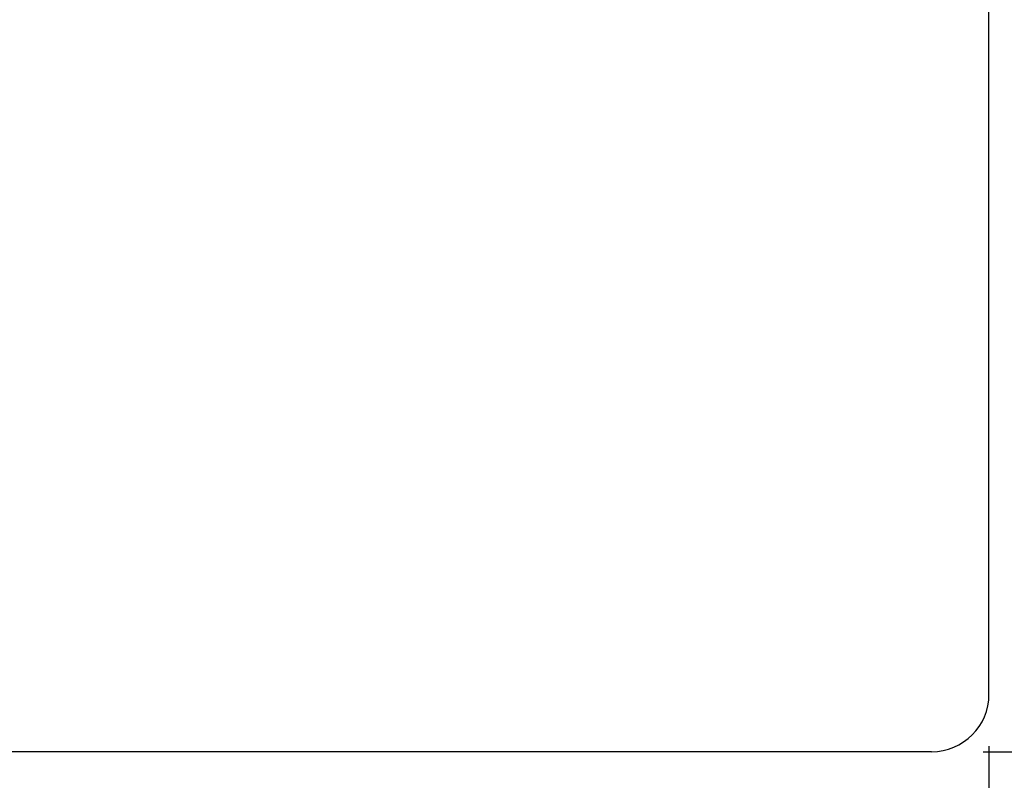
# Model space of a CAD drawing. Extents: x -456 to 346, y -296 to 220.
# Tile 32 of 61: x 77 to 95, y 41 to 55. Entities that reach past the tile are written whole.
import ezdxf

# ---------------------------------------------------------------- set-up
doc = ezdxf.new("R2010")
doc.units = 0
doc.header["$LTSCALE"] = 2
doc.header["$MEASUREMENT"] = 0
doc.header["$PDMODE"] = 2
doc.layers.get('DEFPOINTS').update_dxf_attribs({"linetype": 'CONTINUOUS'})
doc.layers.add('DIM', color=4, linetype='CONTINUOUS')
doc.layers.add('OUT', color=3, linetype='CONTINUOUS')
doc.styles.add('DIM-7', font='SIMPLEX.shx', dxfattribs={"width": 0.7, "bigfont": 'chineset.shx'})
doc.dimstyles.new('CNS', dxfattribs={"dimtxt": 3.5, "dimasz": 2.5, "dimexe": 1, "dimexo": 1.5, "dimgap": 0.09, "dimtad": 0, "dimdsep": 46, "dimtxsty": 'DIM-7', "dimcen": 0.09, "dimclrd": 1, "dimclre": 1, "dimclrt": 4, "dimadec": 0, "dimazin": 0, "dimtfac": 1, "dimtix": 1, "dimtmove": 2, "dimatfit": 3, "dimfxl": 0, "dimtvp": 0.971429, "dimtolj": 1, "dimarcsym": 0})

# ---------------------------------------------------------------- blocks, each defined once
blk = doc.blocks.new('*D220')
at = {"layer": 'DEFPOINTS', "color": 0, "linetype": 'Continuous'}
for p in [(94.299, 42.961), (60.299, 32.961), (94.299, 18.966)]:
    blk.add_point(p, dxfattribs=at)
at = {"layer": 'DIM', "linetype": 'Continuous', "lineweight": -2}
for p, q in [((94.299, 42.061), (94.299, 18.366)), ((60.299, 32.061), (60.299, 18.366)), ((61.799, 18.966), (92.799, 18.966))]:
    blk.add_line(p, q, dxfattribs=at)
at = {"layer": 'DIM', "linetype": 'Continuous'}
for points in [[(61.799, 19.216), (61.799, 18.716), (60.299, 18.966)], [(92.799, 19.216), (92.799, 18.716), (94.299, 18.966)]]:
    blk.add_solid(points, dxfattribs=at)
at = {"layer": 'DIM', "linetype": 'Continuous', "insert": (77.299, 20.496), "char_height": 2.1, "attachment_point": 5, "style": 'DIM-7'}
blk.add_mtext('\\A1;34', dxfattribs=at)
blk = doc.blocks.new('*D222')
at = {"layer": 'DEFPOINTS', "color": 0}
for p in [(93.299, 67.961), (103.479, 67.961), (93.299, 41.961)]:
    blk.add_point(p, dxfattribs=at)
at = {"layer": 'DIM', "color": 4, "lineweight": -2}
for p, q in [((94.199, 67.961), (104.079, 67.961)), ((103.479, 43.461), (103.479, 66.461)), ((94.199, 41.961), (104.079, 41.961))]:
    blk.add_line(p, q, dxfattribs=at)
at = {"layer": 'DIM', "color": 4}
for points in [[(103.229, 66.461), (103.729, 66.461), (103.479, 67.961)], [(103.229, 43.461), (103.729, 43.461), (103.479, 41.961)]]:
    blk.add_solid(points, dxfattribs=at)
at = {"layer": 'DIM', "color": 4, "insert": (101.529, 54.961), "char_height": 2.1, "attachment_point": 5, "rotation": 90, "style": 'DIM-7'}
blk.add_mtext('\\A1;%%C26{\\H1.26;\\S-0.007^ -0.02;}', dxfattribs=at)

msp = doc.modelspace()

# ---------------------------------------------------------------- linework, layer by layer
at = {"layer": 'OUT', "linetype": 'Continuous'}
for p, q in [((94.299, 42.961), (94.299, 66.961)), ((93.299, 41.961), (70.549, 41.961))]:
    msp.add_line(p, q, dxfattribs=at)
msp.add_arc((93.299, 42.961), 1, 270, 0, dxfattribs=at)

# ---------------------------------------------------------------- dimensions: what is measured, and where the dimension line sits
at = {"layer": 'DIM'}
dim = msp.add_linear_dim(base=(103.479, 67.961), p1=(93.299, 41.961), p2=(93.299, 67.961), angle=90, text='%%C<>', dimstyle='CNS', override={"dimscale": 0.6, "dimgap": 0.8, "dimtad": 1, "dimclrd": 4, "dimclre": 4, "dimadec": 2, "dimazin": 2, "dimtol": 1, "dimtp": -0.007, "dimtm": 0.02, "dimtfac": 0.6, "dimtdec": 3, "dimtmove": 1}, dxfattribs=at)
dim.commit()
dim.dimension.update_dxf_attribs({"geometry": '*D222', "text_midpoint": (101.529, 54.961)})
at = {"layer": 'DIM', "linetype": 'Continuous'}
dim = msp.add_linear_dim(base=(94.299, 18.966), p1=(60.299, 32.961), p2=(94.299, 42.961), dimstyle='CNS', override={"dimscale": 0.6, "dimgap": 0.8, "dimtad": 1, "dimclrd": 256, "dimclre": 256, "dimclrt": 256, "dimtp": -0.009, "dimtm": 0.025, "dimtfac": 0.6, "dimtdec": 3, "dimtmove": 1}, dxfattribs=at)
dim.commit()
dim.dimension.update_dxf_attribs({"geometry": '*D220', "text_midpoint": (77.299, 20.496)})

doc.saveas('drawing.dxf')
